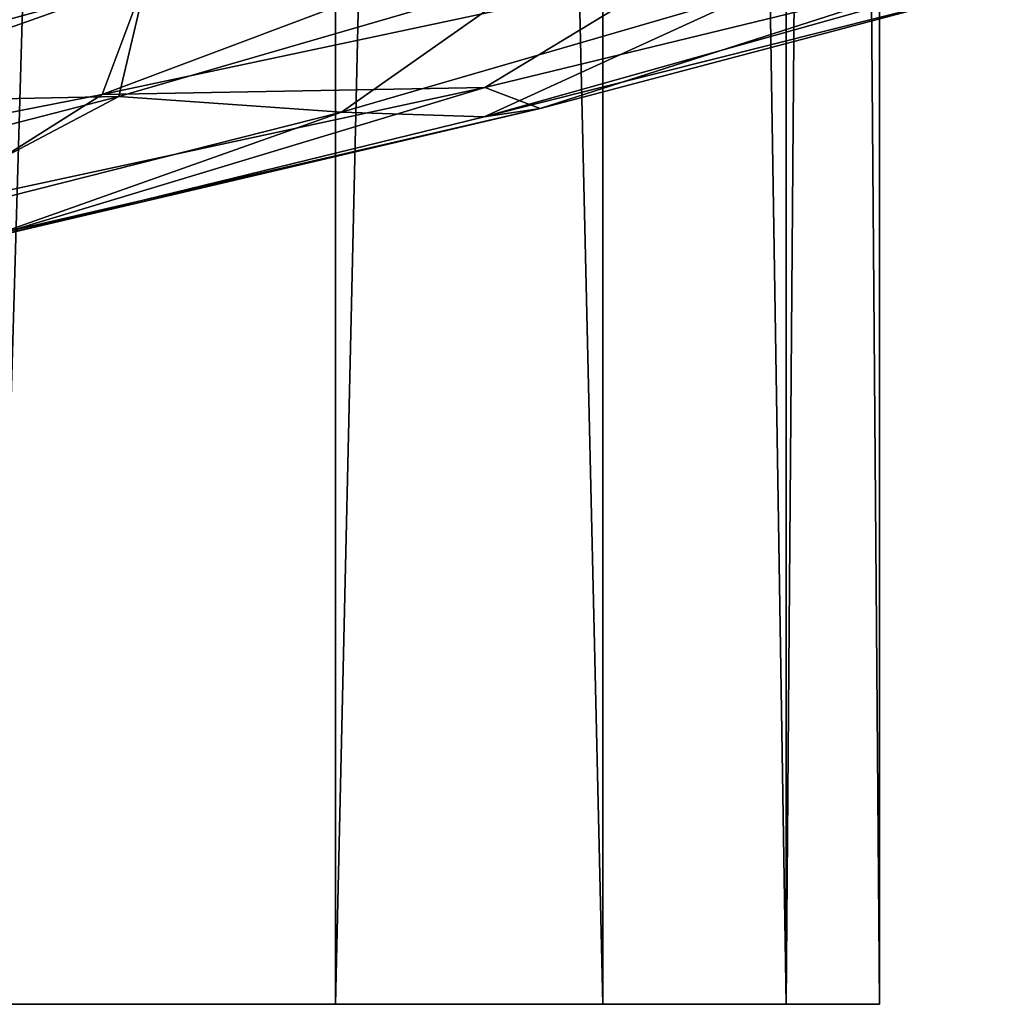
# Model space of a CAD drawing. Header units: metres. Extents: x -109 to 109, y -917 to 389.
# Tile 152 of 256: x 8.54 to 12.98, y -589 to -584.53. Entities that reach past the tile are written whole.
import ezdxf

# ---------------------------------------------------------------- set-up
doc = ezdxf.new("R2010")
doc.units = ezdxf.units.M
doc.layers.add('solid_24503124_XXX_01_SW0001_01', color=7, linetype='CONTINUOUS')

msp = doc.modelspace()

# ---------------------------------------------------------------- linework, layer by layer
at = {"layer": 'solid_24503124_XXX_01_SW0001_01'}
for points in [[(9.975215, -536, 7.532933), (8.421196, -536, 9.237612), (8.421219, -589, 9.237588)], [(8.421196, -536, -9.237612), (9.975215, -536, -7.532933), (8.421219, -589, -9.237588)], [(9.975215, -536, 7.532933), (8.421219, -589, 9.237588), (9.97529, -589, 7.532837)], [(9.975215, -536, -7.532933), (9.97529, -589, -7.532837), (8.421219, -589, -9.237588)], [(9.975215, -536, 7.532933), (9.97529, -589, 7.532837), (11.1895, -589, 5.571813)], [(11.189541, -536, 5.57173), (9.975215, -536, 7.532933), (11.1895, -589, 5.571813)], [(9.975215, -536, -7.532933), (11.189541, -536, -5.57173), (9.97529, -589, -7.532837)], [(11.189541, -536, -5.57173), (11.1895, -589, -5.571813), (9.97529, -589, -7.532837)], [(11.189541, -536, 5.57173), (11.1895, -589, 5.571813), (12.022805, -589, 3.420848)], [(11.189541, -536, -5.57173), (12.022805, -589, -3.420848), (11.1895, -589, -5.571813)], [(12.02282, -536, 3.420787), (11.189541, -536, 5.57173), (12.022805, -589, 3.420848)], [(11.189541, -536, -5.57173), (12.02282, -536, -3.420787), (12.022805, -589, -3.420848)], [(12.02282, -536, 3.420787), (12.022805, -589, 3.420848), (12.446666, -589, 1.153364)], [(12.446677, -536, -1.153355), (12.446666, -589, -1.153364), (12.022805, -589, -3.420848)], [(12.02282, -536, -3.420787), (12.446677, -536, -1.153355), (12.022805, -589, -3.420848)], [(12.446677, -536, 1.153355), (12.02282, -536, 3.420787), (12.446666, -589, 1.153364)], [(12.446677, -536, 1.153355), (12.446666, -589, 1.153364), (12.446666, -589, -1.153364)], [(12.446677, -536, -1.153355), (12.446677, -536, 1.153355), (12.446666, -589, -1.153364)], [(6.180204, -584.903931, 17.767492), (9.216971, -583.745667, 16.679728), (6.240476, -584.306091, 18.030552)], [(6.180204, -584.903931, 17.767492), (9.111313, -584.343079, 16.430716), (9.216971, -583.745667, 16.679728)], [(8.915327, -584.865173, 16.053019), (11.771571, -583.79071, 14.611246), (9.111313, -584.343079, 16.430716)], [(8.915327, -584.865173, 16.053019), (11.512284, -584.312012, 14.272736), (11.771571, -583.79071, 14.611246)], [(7.789089, -584.145813, 11.669522), (9.114499, -584.352478, 11.222996), (7.076886, -584.912476, 12.637223)], [(10.654124, -584.832947, 14.241388), (11.512284, -584.312012, 14.272736), (8.915327, -584.865173, 16.053019)], [(8.991046, -584.874329, 12.048592), (10.887505, -584.323181, 10.323653), (10.002947, -584.945129, 12.089478)], [(9.114499, -584.352478, 11.222996), (10.887505, -584.323181, 10.323653), (8.991046, -584.874329, 12.048592)], [(10.887505, -584.323181, 10.323653), (11.903237, -584.393127, 10.175602), (10.002947, -584.945129, 12.089478)], [(10.654124, -584.832947, 14.241388), (12.901512, -584.287292, 12.199261), (11.512284, -584.312012, 14.272736)], [(10.904908, -584.92865, 13.196598), (12.901512, -584.287292, 12.199261), (10.654124, -584.832947, 14.241388)], [(10.904908, -584.92865, 13.196598), (12.982222, -584.379761, 11.110972), (12.901512, -584.287292, 12.199261)], [(6.053261, -585.426514, 17.361965), (9.111313, -584.343079, 16.430716), (6.180204, -584.903931, 17.767492)], [(6.053261, -585.426514, 17.361965), (8.915327, -584.865173, 16.053019), (9.111313, -584.343079, 16.430716)], [(7.076886, -584.912476, 12.637223), (9.114499, -584.352478, 11.222996), (8.991046, -584.874329, 12.048592)], [(10.002947, -584.945129, 12.089478), (11.903237, -584.393127, 10.175602), (10.651848, -584.966675, 12.474718)], [(10.651848, -584.966675, 12.474718), (12.982222, -584.379761, 11.110972), (10.904908, -584.92865, 13.196598)], [(10.651848, -584.966675, 12.474718), (12.612596, -584.415588, 10.438376), (12.982222, -584.379761, 11.110972)], [(11.903237, -584.393127, 10.175602), (12.612596, -584.415588, 10.438376), (10.651848, -584.966675, 12.474718)], [(8.090833, -585.385803, 15.86769), (8.915327, -584.865173, 16.053019), (6.053261, -585.426514, 17.361965)], [(8.090833, -585.385803, 15.86769), (10.654124, -584.832947, 14.241388), (8.915327, -584.865173, 16.053019)], [(8.499553, -585.484375, 14.891284), (10.654124, -584.832947, 14.241388), (8.090833, -585.385803, 15.86769)], [(8.499553, -585.484375, 14.891284), (10.904908, -584.92865, 13.196598), (10.654124, -584.832947, 14.241388)], [(6.827993, -585.43158, 13.422631), (8.991046, -584.874329, 12.048592), (7.801641, -585.503357, 13.645575)], [(7.076886, -584.912476, 12.637223), (8.991046, -584.874329, 12.048592), (6.827993, -585.43158, 13.422631)], [(8.991046, -584.874329, 12.048592), (10.002947, -584.945129, 12.089478), (7.801641, -585.503357, 13.645575)], [(7.801641, -585.503357, 13.645575), (10.002947, -584.945129, 12.089478), (8.369296, -585.524292, 14.140084)], [(8.369296, -585.524292, 14.140084), (10.904908, -584.92865, 13.196598), (8.499553, -585.484375, 14.891284)], [(8.369296, -585.524292, 14.140084), (10.651848, -584.966675, 12.474718), (10.904908, -584.92865, 13.196598)], [(10.002947, -584.945129, 12.089478), (10.651848, -584.966675, 12.474718), (8.369296, -585.524292, 14.140084)], [(9.97529, -589, -7.532837), (8.421219, -589, 9.237588), (8.453425, -589, 0.888516)], [(8.421219, -589, -9.237588), (9.97529, -589, -7.532837), (8.453425, -589, -0.888516)], [(9.97529, -589, -7.532837), (9.97529, -589, 7.532837), (8.421219, -589, 9.237588)], [(9.97529, -589, -7.532837), (8.453425, -589, 0.888516), (8.453425, -589, -0.888516)], [(11.1895, -589, -5.571813), (11.1895, -589, 5.571813), (9.97529, -589, 7.532837)], [(9.97529, -589, -7.532837), (11.1895, -589, -5.571813), (9.97529, -589, 7.532837)], [(12.022805, -589, -3.420848), (12.022805, -589, 3.420848), (11.1895, -589, 5.571813)], [(11.1895, -589, -5.571813), (12.022805, -589, -3.420848), (11.1895, -589, 5.571813)], [(12.446666, -589, -1.153364), (12.446666, -589, 1.153364), (12.022805, -589, 3.420848)], [(12.022805, -589, -3.420848), (12.446666, -589, -1.153364), (12.022805, -589, 3.420848)]]:
    msp.add_3dface(points, dxfattribs=at)

doc.saveas('drawing.dxf')
